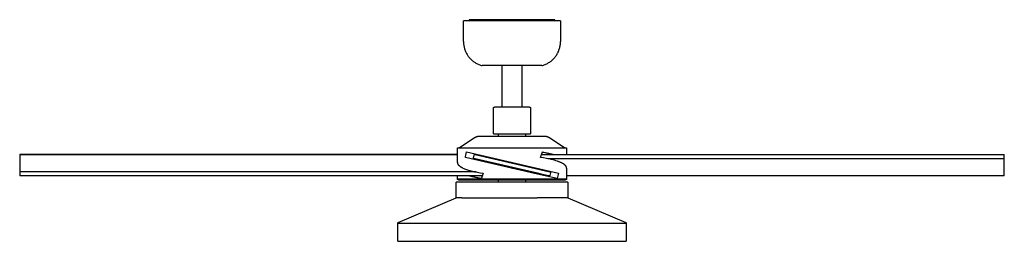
# Model space of a CAD drawing. Header units: millimetres. Extents: x 2341 to 5297, y -8656 to -6723.
# Tile 15 of 24: x 3977 to 5297, y -8656 to -8359. Entities that reach past the tile are written whole.
import ezdxf

# ---------------------------------------------------------------- set-up
doc = ezdxf.new("R2010")
doc.units = ezdxf.units.MM
doc.layers.add('Make2D$Visible$Curvas', color=7, linetype='Continuous')

msp = doc.modelspace()

# ---------------------------------------------------------------- linework, layer by layer
at = {"layer": 'Make2D$Visible$Curvas', "color": 7, "lineweight": -3, "true_color": 0xffffff}
for p, q in [((4571.6, -8388.5), (4571.6, -8360.6)), ((4694.1, -8360.6), (4571.6, -8360.6)), ((4582.1, -8359.1), (4579.1, -8359.1)), ((4579.1, -8359.1), (4579.1, -8360.6)), ((4582.1, -8359.1), (4582.1, -8360.6)), ((4608.1, -8359.1), (4582.1, -8359.1)), ((4614.1, -8359.1), (4608.1, -8359.1)), ((4608.1, -8359.1), (4608.1, -8360.6)), ((4659.1, -8359.1), (4614.1, -8359.1)), ((4614.1, -8359.1), (4614.1, -8360.6)), ((4659.1, -8359.1), (4659.1, -8360.6)), ((4665.1, -8359.1), (4659.1, -8359.1)), ((4665.1, -8360.6), (4665.1, -8359.1)), ((4691.1, -8359.1), (4665.1, -8359.1)), ((4694.1, -8359.1), (4691.1, -8359.1)), ((4691.1, -8360.6), (4691.1, -8359.1)), ((4694.1, -8360.6), (4694.1, -8359.1)), ((4701.6, -8360.6), (4694.1, -8360.6)), ((4701.6, -8360.6), (4701.6, -8388.5)), ((4571.6, -8388.5), (4571.6, -8388.5)), ((4571.6, -8388.5), (4571.6, -8389.6)), ((4571.6, -8388.5), (4571.6, -8388.5)), ((4571.6, -8389.6), (4571.7, -8390.7)), ((4571.7, -8390.7), (4571.8, -8391.8)), ((4571.8, -8391.8), (4571.9, -8392.9)), ((4571.9, -8392.9), (4572.1, -8394)), ((4572.1, -8394), (4572.3, -8395.1)), ((4572.3, -8395.1), (4572.5, -8396.2)), ((4700.9, -8395.3), (4701.1, -8394.2)), ((4701.1, -8394.2), (4701.3, -8393.1)), ((4701.3, -8393.1), (4701.4, -8391.9)), ((4701.4, -8391.9), (4701.5, -8390.8)), ((4701.5, -8390.8), (4701.6, -8389.6)), ((4701.6, -8388.5), (4701.6, -8388.5)), ((4701.6, -8389.6), (4701.6, -8388.5)), ((4701.6, -8388.5), (4701.6, -8388.5)), ((4572.5, -8396.2), (4572.8, -8397.3)), ((4572.8, -8397.3), (4573.1, -8398.3)), ((4573.1, -8398.3), (4573.5, -8399.4)), ((4573.5, -8399.4), (4573.8, -8400.4)), ((4573.8, -8400.4), (4574.3, -8401.5)), ((4574.3, -8401.5), (4574.7, -8402.5)), ((4574.7, -8402.5), (4575.2, -8403.5)), ((4575.2, -8403.5), (4575.7, -8404.5)), ((4575.7, -8404.5), (4576.3, -8405.5)), ((4576.3, -8405.5), (4576.9, -8406.4)), ((4576.9, -8406.4), (4577.5, -8407.4)), ((4577.5, -8407.4), (4578.2, -8408.3)), ((4578.2, -8408.3), (4578.9, -8409.2)), ((4694.6, -8408.8), (4695.3, -8407.9)), ((4695.3, -8407.9), (4696, -8406.9)), ((4696, -8406.9), (4696.6, -8406)), ((4696.6, -8406), (4697.2, -8405)), ((4697.2, -8405), (4697.7, -8404)), ((4697.7, -8404), (4698.3, -8402.9)), ((4698.3, -8402.9), (4698.7, -8401.9)), ((4698.7, -8401.9), (4699.2, -8400.8)), ((4699.2, -8400.8), (4699.6, -8399.8)), ((4699.6, -8399.8), (4700, -8398.7)), ((4700, -8398.7), (4700.3, -8397.6)), ((4700.3, -8397.6), (4700.6, -8396.4)), ((4700.6, -8396.4), (4700.9, -8395.3)), ((4578.9, -8409.2), (4579.6, -8410)), ((4579.6, -8410), (4580.3, -8410.9)), ((4580.3, -8410.9), (4581.1, -8411.7)), ((4581.1, -8411.7), (4581.9, -8412.5)), ((4581.9, -8412.5), (4582.8, -8413.3)), ((4582.8, -8413.3), (4583.6, -8414)), ((4583.6, -8414), (4584.5, -8414.7)), ((4584.5, -8414.7), (4585.4, -8415.4)), ((4585.4, -8415.4), (4586.3, -8416)), ((4586.3, -8416), (4587.3, -8416.6)), ((4587.3, -8416.6), (4588.3, -8417.2)), ((4588.3, -8417.2), (4589.2, -8417.7)), ((4589.2, -8417.7), (4590.2, -8418.2)), ((4590.2, -8418.2), (4591.3, -8418.7)), ((4591.3, -8418.7), (4592.3, -8419.2)), ((4592.3, -8419.2), (4593.4, -8419.6)), ((4593.4, -8419.6), (4594.4, -8419.9)), ((4594.4, -8419.9), (4595.5, -8420.3)), ((4595.5, -8420.3), (4596.6, -8420.6)), ((4676.6, -8420.6), (4596.6, -8420.6)), ((4623.4, -8476), (4623.4, -8420.6)), ((4649.8, -8420.6), (4649.8, -8476)), ((4676.6, -8420.6), (4677.7, -8420.3)), ((4677.7, -8420.3), (4678.8, -8419.9)), ((4678.8, -8419.9), (4679.9, -8419.5)), ((4679.9, -8419.5), (4681, -8419.1)), ((4681, -8419.1), (4682, -8418.7)), ((4682, -8418.7), (4683.1, -8418.2)), ((4683.1, -8418.2), (4684.1, -8417.7)), ((4684.1, -8417.7), (4685.1, -8417.1)), ((4685.1, -8417.1), (4686.1, -8416.5)), ((4686.1, -8416.5), (4687.1, -8415.9)), ((4687.1, -8415.9), (4688, -8415.2)), ((4688, -8415.2), (4688.9, -8414.5)), ((4688.9, -8414.5), (4689.8, -8413.8)), ((4689.8, -8413.8), (4690.7, -8413)), ((4690.7, -8413), (4691.5, -8412.2)), ((4691.5, -8412.2), (4692.3, -8411.4)), ((4692.3, -8411.4), (4693.1, -8410.6)), ((4693.1, -8410.6), (4693.9, -8409.7)), ((4693.9, -8409.7), (4694.6, -8408.8)), ((4611.6, -8477.8), (4611.6, -8477.7)), ((4611.6, -8477.7), (4611.7, -8477.7)), ((4611.6, -8477.9), (4611.6, -8477.8)), ((4611.6, -8478), (4611.6, -8477.9)), ((4611.6, -8477.9), (4611.6, -8477.9)), ((4611.6, -8478), (4611.6, -8478)), ((4611.6, -8511.9), (4611.6, -8478)), ((4611.7, -8477.4), (4611.7, -8477.3)), ((4611.7, -8477.3), (4611.8, -8477.3)), ((4611.7, -8477.5), (4611.7, -8477.4)), ((4611.7, -8477.6), (4611.7, -8477.5)), ((4611.7, -8477.5), (4611.7, -8477.5)), ((4611.7, -8477.7), (4611.7, -8477.6)), ((4611.8, -8477.2), (4611.8, -8477.1)), ((4611.8, -8477.1), (4611.9, -8477.1)), ((4611.8, -8477.3), (4611.8, -8477.2)), ((4611.9, -8477), (4611.9, -8476.9)), ((4611.9, -8476.9), (4612, -8476.9)), ((4611.9, -8477.1), (4611.9, -8477)), ((4612, -8476.8), (4612.1, -8476.7)), ((4612, -8476.9), (4612, -8476.8)), ((4612, -8476.8), (4612, -8476.8)), ((4612.1, -8476.7), (4612.2, -8476.6)), ((4612.1, -8476.7), (4612.1, -8476.7)), ((4612.2, -8476.6), (4612.3, -8476.5)), ((4612.2, -8476.6), (4612.2, -8476.6)), ((4612.3, -8476.5), (4612.4, -8476.4)), ((4612.3, -8476.5), (4612.3, -8476.5)), ((4612.4, -8476.4), (4612.5, -8476.3)), ((4612.4, -8476.4), (4612.4, -8476.4)), ((4612.5, -8476.3), (4612.5, -8476.3)), ((4612.5, -8476.3), (4612.6, -8476.3)), ((4612.6, -8476.3), (4612.7, -8476.2)), ((4612.7, -8476.2), (4612.7, -8476.2)), ((4612.7, -8476.2), (4612.8, -8476.2)), ((4612.8, -8476.2), (4612.9, -8476.1)), ((4612.9, -8476.1), (4612.9, -8476.1)), ((4612.9, -8476.1), (4613, -8476.1)), ((4613, -8476.1), (4613.1, -8476.1)), ((4613.1, -8476.1), (4613.1, -8476)), ((4613.1, -8476), (4613.2, -8476)), ((4613.2, -8476), (4613.3, -8476)), ((4613.3, -8476), (4613.3, -8476)), ((4613.3, -8476), (4613.4, -8476)), ((4613.4, -8476), (4613.5, -8476)), ((4613.5, -8476), (4613.5, -8476)), ((4613.5, -8476), (4613.6, -8476)), ((4613.6, -8476), (4613.7, -8476)), ((4613.7, -8476), (4659.5, -8476)), ((4659.5, -8476), (4659.6, -8476)), ((4659.6, -8476), (4659.7, -8476)), ((4659.7, -8476), (4659.7, -8476)), ((4659.7, -8476), (4659.8, -8476)), ((4659.8, -8476), (4659.9, -8476)), ((4659.9, -8476), (4659.9, -8476)), ((4659.9, -8476), (4660, -8476)), ((4660, -8476), (4660.1, -8476)), ((4660.1, -8476), (4660.2, -8476.1)), ((4660.2, -8476.1), (4660.2, -8476.1)), ((4660.2, -8476.1), (4660.3, -8476.1)), ((4660.3, -8476.1), (4660.4, -8476.1)), ((4660.4, -8476.1), (4660.4, -8476.2)), ((4660.4, -8476.2), (4660.5, -8476.2)), ((4660.5, -8476.2), (4660.5, -8476.2)), ((4660.5, -8476.2), (4660.6, -8476.3)), ((4660.6, -8476.3), (4660.7, -8476.3)), ((4660.7, -8476.3), (4660.7, -8476.4)), ((4660.7, -8476.4), (4660.8, -8476.4)), ((4660.8, -8476.4), (4660.8, -8476.4)), ((4660.8, -8476.4), (4660.9, -8476.5)), ((4660.9, -8476.5), (4660.9, -8476.5)), ((4660.9, -8476.5), (4661, -8476.6)), ((4661, -8476.6), (4661, -8476.6)), ((4661, -8476.6), (4661.1, -8476.7)), ((4661.1, -8476.7), (4661.1, -8476.7)), ((4661.1, -8476.7), (4661.2, -8476.8)), ((4661.2, -8476.8), (4661.2, -8476.9)), ((4661.2, -8476.9), (4661.3, -8476.9)), ((4661.3, -8476.9), (4661.3, -8477)), ((4661.3, -8477), (4661.3, -8477)), ((4661.3, -8477), (4661.4, -8477.1)), ((4661.4, -8477.1), (4661.4, -8477.2)), ((4661.4, -8477.2), (4661.4, -8477.2)), ((4661.4, -8477.2), (4661.5, -8477.3)), ((4661.5, -8477.3), (4661.5, -8477.4)), ((4661.5, -8477.4), (4661.5, -8477.4)), ((4661.5, -8477.4), (4661.5, -8477.5)), ((4661.5, -8477.5), (4661.5, -8477.6)), ((4661.5, -8477.6), (4661.5, -8477.7)), ((4661.5, -8477.7), (4661.6, -8477.7)), ((4661.6, -8477.7), (4661.6, -8477.8)), ((4661.6, -8477.8), (4661.6, -8477.9)), ((4661.6, -8477.9), (4661.6, -8477.9)), ((4661.6, -8477.9), (4661.6, -8478)), ((4661.6, -8478), (4661.6, -8511.9)), ((4611.6, -8511.9), (4661.6, -8511.9)), ((4618.5, -8515.1), (4618.5, -8511.9)), ((4654.7, -8511.9), (4654.7, -8515.1)), ((4565.9, -8530.8), (4586.4, -8517.1)), ((4586.4, -8517.1), (4586.7, -8516.9)), ((4586.4, -8517.1), (4586.4, -8517.1)), ((4586.7, -8516.9), (4587.1, -8516.7)), ((4587.1, -8516.7), (4587.4, -8516.5)), ((4587.4, -8516.5), (4587.8, -8516.3)), ((4587.8, -8516.3), (4588.1, -8516.1)), ((4588.1, -8516.1), (4588.5, -8516)), ((4588.5, -8516), (4588.9, -8515.8)), ((4588.9, -8515.8), (4589.3, -8515.7)), ((4589.3, -8515.7), (4589.6, -8515.6)), ((4589.6, -8515.6), (4590, -8515.5)), ((4590, -8515.5), (4590.4, -8515.4)), ((4590.4, -8515.4), (4590.8, -8515.3)), ((4590.8, -8515.3), (4591.2, -8515.2)), ((4591.2, -8515.2), (4591.6, -8515.2)), ((4591.6, -8515.2), (4592, -8515.1)), ((4592, -8515.1), (4592.4, -8515.1)), ((4592.4, -8515.1), (4592.8, -8515.1)), ((4592.8, -8515.1), (4680.4, -8515.1)), ((4680.4, -8515.1), (4680.8, -8515.1)), ((4680.8, -8515.1), (4681.2, -8515.1)), ((4681.2, -8515.1), (4681.6, -8515.2)), ((4681.6, -8515.2), (4682, -8515.2)), ((4682, -8515.2), (4682.4, -8515.3)), ((4682.4, -8515.3), (4682.8, -8515.4)), ((4682.8, -8515.4), (4683.2, -8515.5)), ((4683.2, -8515.5), (4683.6, -8515.6)), ((4683.6, -8515.6), (4683.9, -8515.7)), ((4683.9, -8515.7), (4684.3, -8515.8)), ((4684.3, -8515.8), (4684.7, -8516)), ((4684.7, -8516), (4685.1, -8516.1)), ((4685.1, -8516.1), (4685.4, -8516.3)), ((4685.4, -8516.3), (4685.8, -8516.5)), ((4685.8, -8516.5), (4686.1, -8516.7)), ((4686.1, -8516.7), (4686.5, -8516.9)), ((4686.5, -8516.9), (4686.8, -8517.1)), ((4686.8, -8517.1), (4686.8, -8517.1)), ((4686.8, -8517.1), (4707.3, -8530.8)), ((3976.6, -8539.9), (3976.6, -8539.9)), ((3976.6, -8539.9), (4563.4, -8539.9)), ((4563.4, -8539.9), (3976.6, -8539.9)), ((3976.6, -8539.9), (3976.6, -8563.1)), ((4563.4, -8550.3), (4563.4, -8530.8)), ((4563.4, -8530.8), (4709.8, -8530.8)), ((4574.8, -8540.6), (4575.8, -8536.3)), ((4575.8, -8536.3), (4698.9, -8564.7)), ((4584.5, -8538.3), (4584.5, -8538.3)), ((4585.9, -8540.4), (4586, -8540.4)), ((4586, -8540.3), (4586.1, -8540.2)), ((4586, -8540.4), (4586, -8540.3)), ((4586, -8540.3), (4586, -8540.3)), ((4586, -8540.3), (4586, -8540.3)), ((4586, -8540.4), (4586, -8540.4)), ((4586.1, -8540.2), (4586.1, -8540.1)), ((4586.1, -8540.1), (4586.2, -8540.1)), ((4586.1, -8540.2), (4586.1, -8540.2)), ((4586.1, -8540.2), (4586.1, -8540.2)), ((4586.1, -8540.2), (4586.1, -8540.2)), ((4586.2, -8540.1), (4586.3, -8540)), ((4586.2, -8540.1), (4586.2, -8540.1)), ((4586.2, -8540.1), (4586.2, -8540.1)), ((4586.2, -8540.1), (4586.2, -8540.1)), ((4586.3, -8540), (4586.3, -8540)), ((4586.3, -8540), (4586.3, -8540)), ((4586.3, -8540), (4586.4, -8540)), ((4586.4, -8540), (4586.5, -8539.9)), ((4586.4, -8540), (4586.4, -8540)), ((4586.4, -8540), (4586.4, -8540)), ((4586.5, -8539.9), (4586.5, -8539.9)), ((4586.5, -8539.9), (4586.5, -8539.9)), ((4586.5, -8539.9), (4586.6, -8539.9)), ((4587.1, -8539.9), (4586.6, -8539.9)), ((4586.6, -8539.9), (4586.6, -8539.9)), ((4586.6, -8539.9), (4586.6, -8539.9)), ((4586.6, -8539.9), (4586.7, -8539.9)), ((4586.7, -8539.9), (4586.7, -8539.9)), ((4586.7, -8539.9), (4586.7, -8539.9)), ((4586.7, -8539.9), (4586.8, -8539.9)), ((4586.8, -8539.9), (4586.8, -8539.9)), ((4586.8, -8539.9), (4586.8, -8539.9)), ((4586.8, -8539.9), (4586.9, -8539.9)), ((4586.9, -8539.9), (4586.9, -8539.9)), ((4586.9, -8539.9), (4586.9, -8539.9)), ((4586.9, -8539.9), (4587, -8539.9)), ((4587, -8539.9), (4587, -8539.9)), ((4587, -8539.9), (4587, -8539.9)), ((4587, -8539.9), (4587.1, -8539.9)), ((4587.1, -8539.9), (4687.4, -8563.1)), ((4674.8, -8543.6), (4677.4, -8536.3)), ((4676.2, -8539.9), (5296.6, -8539.9)), ((4680.8, -8537.5), (4677.2, -8536.9)), ((4677.4, -8536.3), (4681.7, -8537)), ((4684.3, -8538.2), (4680.8, -8537.5)), ((4681.7, -8537), (4685.9, -8537.8)), ((4687.8, -8539), (4684.3, -8538.2)), ((4685.9, -8537.8), (4690, -8538.8)), ((4686.8, -8538.7), (4686.8, -8538.7)), ((4691.2, -8539.9), (4687.8, -8539)), ((4690, -8538.8), (4694.2, -8539.9)), ((4709.8, -8530.8), (4709.8, -8539.9)), ((5296.6, -8540.6), (5296.6, -8539.9)), ((4563.4, -8550.3), (4563.4, -8550.4)), ((4563.4, -8550.4), (4563.4, -8550.6)), ((4563.4, -8550.6), (4563.4, -8550.7)), ((4563.4, -8550.7), (4563.4, -8550.8)), ((4563.4, -8550.8), (4563.4, -8550.9)), ((4563.4, -8550.9), (4563.4, -8551)), ((4563.4, -8551), (4563.4, -8551.2)), ((4563.4, -8551.2), (4563.5, -8551.3)), ((4563.5, -8551.3), (4563.5, -8551.4)), ((4563.5, -8551.4), (4563.5, -8551.5)), ((4563.5, -8551.5), (4563.6, -8551.6)), ((4563.6, -8551.6), (4563.6, -8551.8)), ((4563.6, -8551.8), (4563.7, -8551.9)), ((4563.7, -8551.9), (4563.7, -8552)), ((4563.7, -8552), (4563.8, -8552.1)), ((4563.8, -8552.1), (4563.8, -8552.3)), ((4563.8, -8552.3), (4563.9, -8552.4)), ((4563.9, -8552.4), (4564, -8552.5)), ((4564, -8552.5), (4564.1, -8552.6)), ((4564.1, -8552.6), (4564.1, -8552.8)), ((4564.1, -8552.8), (4564.2, -8552.9)), ((4564.2, -8552.9), (4564.3, -8553)), ((4564.3, -8553), (4564.4, -8553.1)), ((4564.4, -8553.1), (4564.5, -8553.3)), ((4564.5, -8553.3), (4564.6, -8553.4)), ((4564.6, -8553.4), (4564.7, -8553.5)), ((4564.7, -8553.5), (4564.8, -8553.6)), ((4574.1, -8543.6), (4574.4, -8542.5)), ((4666.6, -8565), (4574.1, -8543.6)), ((4574.4, -8542.5), (4574.8, -8540.6)), ((4574.4, -8542.5), (4574.4, -8542.5)), ((4585, -8544.3), (4585, -8544.2)), ((4585, -8544.2), (4585.1, -8544.2)), ((4585.1, -8544.3), (4585, -8544.3)), ((4585, -8544.3), (4585, -8544.3)), ((4585.1, -8544.1), (4585.9, -8540.6)), ((4585.1, -8544.2), (4585.1, -8544.1)), ((4585.1, -8544.1), (4585.1, -8544.1)), ((4585.1, -8544.1), (4585.1, -8544.1)), ((4585.1, -8544.1), (4585.1, -8544.1)), ((4585.1, -8544.2), (4585.1, -8544.2)), ((4585.1, -8544.4), (4585.1, -8544.3)), ((4585.1, -8544.5), (4585.1, -8544.4)), ((4585.1, -8544.4), (4585.1, -8544.4)), ((4585.1, -8544.4), (4585.1, -8544.4)), ((4585.1, -8544.6), (4585.1, -8544.5)), ((4585.1, -8544.5), (4585.1, -8544.5)), ((4585.1, -8544.5), (4585.1, -8544.5)), ((4585.1, -8544.7), (4585.1, -8544.6)), ((4585.1, -8544.6), (4585.1, -8544.6)), ((4585.1, -8544.6), (4585.1, -8544.6)), ((4585.2, -8544.7), (4585.1, -8544.7)), ((4585.1, -8544.7), (4585.1, -8544.7)), ((4585.2, -8544.8), (4585.2, -8544.7)), ((4585.2, -8544.9), (4585.2, -8544.8)), ((4585.2, -8544.8), (4585.2, -8544.8)), ((4585.2, -8544.8), (4585.2, -8544.8)), ((4585.2, -8544.8), (4585.2, -8544.8)), ((4585.3, -8544.9), (4585.2, -8544.9)), ((4585.3, -8545), (4585.3, -8544.9)), ((4585.3, -8544.9), (4585.3, -8544.9)), ((4585.4, -8545), (4585.3, -8545)), ((4585.3, -8545), (4585.3, -8545)), ((4585.4, -8545.1), (4585.4, -8545)), ((4585.4, -8545), (4585.4, -8545)), ((4585.4, -8545), (4585.4, -8545)), ((4585.5, -8545.1), (4585.4, -8545.1)), ((4585.6, -8545.2), (4585.5, -8545.1)), ((4585.5, -8545.1), (4585.5, -8545.1)), ((4585.5, -8545.1), (4585.5, -8545.1)), ((4585.5, -8545.1), (4585.5, -8545.1)), ((4585.7, -8545.2), (4585.6, -8545.2)), ((4585.6, -8545.2), (4585.6, -8545.2)), ((4585.6, -8545.2), (4585.6, -8545.2)), ((4585.8, -8545.2), (4585.7, -8545.2)), ((4585.7, -8545.2), (4585.7, -8545.2)), ((4585.7, -8545.2), (4585.7, -8545.2)), ((4585.8, -8545.3), (4585.8, -8545.2)), ((4585.8, -8545.2), (4585.8, -8545.2)), ((4587.2, -8545.6), (4585.8, -8545.3)), ((4585.9, -8540.5), (4585.9, -8540.4)), ((4585.9, -8540.4), (4585.9, -8540.4)), ((4585.9, -8540.6), (4585.9, -8540.5)), ((4585.9, -8540.5), (4585.9, -8540.5)), ((4585.9, -8540.5), (4585.9, -8540.5)), ((4585.9, -8540.6), (4585.9, -8540.6)), ((4585.9, -8540.6), (4585.9, -8540.6)), ((4670.7, -8564.8), (4587.2, -8545.6)), ((4603, -8543.6), (4603, -8543.6)), ((4678.8, -8544.2), (4674.8, -8543.6)), ((4682.7, -8544.9), (4678.8, -8544.2)), ((4686.7, -8545.7), (4682.7, -8544.9)), ((4707.5, -8545.3), (4684.5, -8545.3)), ((4689.1, -8546.2), (4686.7, -8545.7)), ((4691.3, -8546.8), (4689.1, -8546.2)), ((4693.5, -8547.4), (4691.3, -8546.8)), ((4695.5, -8548), (4693.5, -8547.4)), ((4697.4, -8548.6), (4695.5, -8548)), ((4699.2, -8549.3), (4697.4, -8548.6)), ((4700, -8549.6), (4699.2, -8549.3)), ((4700.8, -8549.9), (4700, -8549.6)), ((4701.6, -8550.2), (4700.8, -8549.9)), ((4702.3, -8550.6), (4701.6, -8550.2)), ((4703, -8550.9), (4702.3, -8550.6)), ((4703.7, -8551.2), (4703, -8550.9)), ((4704.3, -8551.6), (4703.7, -8551.2)), ((4704.9, -8551.9), (4704.3, -8551.6)), ((4705.5, -8552.3), (4704.9, -8551.9)), ((4706, -8552.6), (4705.5, -8552.3)), ((4706.5, -8553), (4706, -8552.6)), ((4706.7, -8553.1), (4706.5, -8553)), ((4706.9, -8553.3), (4706.7, -8553.1)), ((4707.1, -8553.5), (4706.9, -8553.3)), ((4707.3, -8553.7), (4707.1, -8553.5)), ((5296.6, -8545.3), (4707.5, -8545.3)), ((5296.6, -8544.1), (5296.6, -8540.6)), ((5296.6, -8545.3), (5296.6, -8544.1)), ((5296.6, -8568.4), (5296.6, -8545.3)), ((3976.6, -8563.1), (3976.6, -8564.3)), ((4588.5, -8563.1), (3976.6, -8563.1)), ((3976.6, -8564.3), (3976.6, -8567.7)), ((4564.8, -8553.6), (4564.9, -8553.8)), ((4564.9, -8553.8), (4565, -8553.9)), ((4565, -8553.9), (4565.1, -8554)), ((4565.1, -8554), (4565.4, -8554.3)), ((4565.4, -8554.3), (4565.7, -8554.5)), ((4565.7, -8554.5), (4566, -8554.8)), ((4566, -8554.8), (4566.3, -8555)), ((4566.3, -8555), (4566.6, -8555.3)), ((4566.6, -8555.3), (4566.9, -8555.5)), ((4566.9, -8555.5), (4567.3, -8555.8)), ((4567.3, -8555.8), (4567.7, -8556)), ((4567.7, -8556), (4568.1, -8556.3)), ((4568.1, -8556.3), (4568.5, -8556.5)), ((4568.5, -8556.5), (4568.9, -8556.8)), ((4568.9, -8556.8), (4569.4, -8557)), ((4569.4, -8557), (4569.9, -8557.3)), ((4569.9, -8557.3), (4570.9, -8557.8)), ((4570.9, -8557.8), (4571.9, -8558.3)), ((4571.9, -8558.3), (4573.1, -8558.7)), ((4573.1, -8558.7), (4574.3, -8559.2)), ((4574.3, -8559.2), (4575.6, -8559.7)), ((4575.6, -8559.7), (4577, -8560.1)), ((4577, -8560.1), (4578.4, -8560.6)), ((4578.4, -8560.6), (4579.9, -8561)), ((4579.9, -8561), (4583.1, -8561.9)), ((4583.1, -8561.9), (4586.5, -8562.7)), ((4586.5, -8562.7), (4590.2, -8563.4)), ((4590.2, -8563.4), (4594, -8564.1)), ((4594, -8564.1), (4598, -8564.7)), ((4595.2, -8564.3), (4595.2, -8564.3)), ((4598, -8564.7), (4595.6, -8571.4)), ((4636.5, -8558.1), (4636.7, -8558.1)), ((4697.2, -8572), (4666.6, -8565)), ((4679.4, -8566.8), (4670.7, -8564.8)), ((4681.4, -8560.6), (4681.4, -8560.7)), ((4686.8, -8561.9), (4686.8, -8561.9)), ((4687.2, -8562), (4687.2, -8562)), ((4687.4, -8563.1), (4687.5, -8563.1)), ((4688.2, -8564.3), (4687.4, -8567.7)), ((4687.5, -8563.1), (4687.5, -8563.1)), ((4687.5, -8563.1), (4687.5, -8563.1)), ((4687.5, -8563.1), (4687.6, -8563.1)), ((4687.6, -8563.1), (4687.6, -8563.1)), ((4687.6, -8563.1), (4687.6, -8563.1)), ((4687.6, -8563.1), (4687.6, -8563.1)), ((4687.6, -8563.1), (4687.7, -8563.2)), ((4687.7, -8563.2), (4687.7, -8563.2)), ((4687.7, -8563.2), (4687.7, -8563.2)), ((4687.7, -8563.2), (4687.8, -8563.2)), ((4687.8, -8563.2), (4687.8, -8563.2)), ((4687.8, -8563.2), (4687.8, -8563.3)), ((4687.8, -8563.3), (4687.8, -8563.3)), ((4687.8, -8563.3), (4687.9, -8563.3)), ((4687.9, -8563.3), (4687.9, -8563.3)), ((4687.9, -8563.3), (4687.9, -8563.3)), ((4687.9, -8563.3), (4687.9, -8563.4)), ((4687.9, -8563.4), (4688, -8563.4)), ((4688, -8563.4), (4688, -8563.4)), ((4688, -8563.4), (4688, -8563.4)), ((4688, -8563.4), (4688, -8563.5)), ((4688, -8563.5), (4688, -8563.5)), ((4688, -8563.5), (4688.1, -8563.5)), ((4688.1, -8563.5), (4688.1, -8563.6)), ((4688.1, -8563.6), (4688.1, -8563.6)), ((4688.1, -8563.6), (4688.1, -8563.6)), ((4688.1, -8563.6), (4688.1, -8563.7)), ((4688.1, -8563.7), (4688.1, -8563.7)), ((4688.1, -8563.7), (4688.1, -8563.7)), ((4688.1, -8563.7), (4688.2, -8563.8)), ((4688.2, -8563.8), (4688.2, -8563.8)), ((4688.2, -8563.8), (4688.2, -8563.8)), ((4688.2, -8563.8), (4688.2, -8563.9)), ((4688.2, -8563.9), (4688.2, -8563.9)), ((4688.2, -8563.9), (4688.2, -8563.9)), ((4688.2, -8563.9), (4688.2, -8564)), ((4688.2, -8564), (4688.2, -8564)), ((4688.2, -8564), (4688.2, -8564)), ((4688.2, -8564), (4688.2, -8564.1)), ((4688.2, -8564.1), (4688.2, -8564.1)), ((4688.2, -8564.1), (4688.2, -8564.1)), ((4688.2, -8564.1), (4688.2, -8564.2)), ((4688.2, -8564.2), (4688.2, -8564.2)), ((4688.2, -8564.2), (4688.2, -8564.2)), ((4688.2, -8564.2), (4688.2, -8564.3)), ((4698.9, -8564.7), (4698, -8568.4)), ((4698.6, -8566), (4698.6, -8566)), ((4707.5, -8553.8), (4707.3, -8553.7)), ((4707.7, -8554), (4707.5, -8553.8)), ((4707.9, -8554.2), (4707.7, -8554)), ((4708.1, -8554.3), (4707.9, -8554.2)), ((4708.2, -8554.5), (4708.1, -8554.3)), ((4708.4, -8554.7), (4708.2, -8554.5)), ((4708.5, -8554.9), (4708.4, -8554.7)), ((4708.7, -8555), (4708.5, -8554.9)), ((4708.8, -8555.2), (4708.7, -8555)), ((4708.9, -8555.4), (4708.8, -8555.2)), ((4709, -8555.5), (4708.9, -8555.4)), ((4709.2, -8555.7), (4709, -8555.5)), ((4709.2, -8555.9), (4709.2, -8555.7)), ((4709.3, -8556.1), (4709.2, -8555.9)), ((4709.4, -8556.2), (4709.3, -8556.1)), ((4709.5, -8556.3), (4709.4, -8556.2)), ((4709.5, -8556.5), (4709.5, -8556.3)), ((4709.6, -8556.6), (4709.5, -8556.5)), ((4709.6, -8556.7), (4709.6, -8556.6)), ((4709.7, -8556.9), (4709.6, -8556.7)), ((4709.7, -8557), (4709.7, -8556.9)), ((4709.7, -8557.2), (4709.7, -8557)), ((4709.8, -8557.3), (4709.7, -8557.2)), ((4709.8, -8557.5), (4709.8, -8557.3)), ((4709.8, -8557.6), (4709.8, -8557.5)), ((4709.8, -8557.7), (4709.8, -8557.6)), ((4709.8, -8557.9), (4709.8, -8557.7)), ((4709.8, -8558), (4709.8, -8557.9)), ((4709.8, -8558), (4709.8, -8572.2)), ((3976.6, -8567.7), (3976.6, -8568.4)), ((4596.7, -8568.4), (3976.6, -8568.4)), ((4563.4, -8572.2), (4563.4, -8568.4)), ((4563.4, -8572.3), (4563.4, -8572.2)), ((4563.4, -8572.2), (4563.4, -8572.2)), ((4563.4, -8572.2), (4709.8, -8572.2)), ((4563.4, -8572.4), (4563.4, -8572.3)), ((4563.4, -8572.3), (4563.4, -8572.3)), ((4563.4, -8572.5), (4563.4, -8572.4)), ((4563.4, -8572.6), (4563.4, -8572.5)), ((4563.4, -8572.5), (4563.4, -8572.5)), ((4563.4, -8572.7), (4563.4, -8572.6)), ((4563.4, -8572.6), (4563.4, -8572.6)), ((4563.5, -8572.8), (4563.4, -8572.7)), ((4563.4, -8572.7), (4563.4, -8572.7)), ((4563.5, -8572.9), (4563.5, -8572.8)), ((4563.5, -8572.8), (4563.5, -8572.8)), ((4563.5, -8572.8), (4563.5, -8572.8)), ((4563.6, -8572.9), (4563.5, -8572.9)), ((4563.6, -8573), (4563.6, -8572.9)), ((4563.6, -8573.1), (4563.6, -8573)), ((4563.6, -8573), (4563.6, -8573)), ((4563.7, -8573.1), (4563.6, -8573.1)), ((4563.7, -8573.2), (4563.7, -8573.1)), ((4563.8, -8573.2), (4563.7, -8573.2)), ((4563.7, -8573.2), (4563.7, -8573.2)), ((4563.8, -8573.3), (4563.8, -8573.2)), ((4563.9, -8573.3), (4563.8, -8573.3)), ((4563.9, -8573.4), (4563.9, -8573.3)), ((4563.9, -8573.3), (4563.9, -8573.3)), ((4564, -8573.4), (4563.9, -8573.4)), ((4564.1, -8573.5), (4564, -8573.4)), ((4564, -8573.4), (4564, -8573.4)), ((4564.2, -8573.5), (4564.1, -8573.5)), ((4564.1, -8573.5), (4564.1, -8573.5)), ((4564.1, -8573.5), (4564.1, -8573.5)), ((4564.2, -8573.6), (4564.2, -8573.5)), ((4564.3, -8573.6), (4564.2, -8573.6)), ((4564.4, -8573.6), (4564.3, -8573.6)), ((4564.3, -8573.6), (4564.3, -8573.6)), ((4564.5, -8573.6), (4564.4, -8573.6)), ((4564.4, -8573.6), (4564.4, -8573.6)), ((4564.5, -8573.7), (4564.5, -8573.6)), ((4564.6, -8573.7), (4564.5, -8573.7)), ((4564.7, -8573.7), (4564.6, -8573.7)), ((4564.6, -8573.7), (4564.6, -8573.7)), ((4564.8, -8573.7), (4564.7, -8573.7)), ((4564.7, -8573.7), (4564.7, -8573.7)), ((4564.9, -8573.7), (4564.8, -8573.7)), ((4564.9, -8573.7), (4570.3, -8573.7)), ((4570.3, -8573.7), (4585.9, -8573.7)), ((4583, -8569.5), (4578.9, -8568.4)), ((4581.8, -8568.4), (4586.4, -8569.6)), ((4587.1, -8570.5), (4583, -8569.5)), ((4585.9, -8573.7), (4687.3, -8573.7)), ((4586.4, -8569.6), (4591, -8570.6)), ((4591.2, -8571.3), (4587.1, -8570.5)), ((4591, -8570.6), (4595.6, -8571.4)), ((4595.4, -8572), (4591.2, -8571.3)), ((4591.5, -8568.4), (4591.5, -8568.4)), ((4595.6, -8571.4), (4595.4, -8572)), ((4618.5, -8576.7), (4618.5, -8573.7)), ((4654.7, -8573.7), (4654.7, -8576.7)), ((4686.2, -8568.4), (4679.4, -8566.8)), ((4686.6, -8568.4), (4686.2, -8568.4)), ((4686.3, -8568.4), (4686.2, -8568.4)), ((4686.2, -8568.4), (4686.2, -8568.4)), ((4686.4, -8568.4), (4686.3, -8568.4)), ((4686.3, -8568.4), (4686.3, -8568.4)), ((4686.3, -8568.4), (4686.3, -8568.4)), ((4686.5, -8568.4), (4686.4, -8568.4)), ((4686.4, -8568.4), (4686.4, -8568.4)), ((4686.4, -8568.4), (4686.4, -8568.4)), ((4686.6, -8568.4), (4686.5, -8568.4)), ((4686.5, -8568.4), (4686.5, -8568.4)), ((4686.5, -8568.4), (4686.5, -8568.4)), ((4686.7, -8568.4), (4686.6, -8568.4)), ((4686.6, -8568.4), (4686.6, -8568.4)), ((4686.6, -8568.4), (4686.6, -8568.4)), ((4686.8, -8568.4), (4686.7, -8568.4)), ((4686.7, -8568.4), (4686.7, -8568.4)), ((4686.7, -8568.4), (4686.7, -8568.4)), ((4686.9, -8568.3), (4686.8, -8568.3)), ((4686.8, -8568.3), (4686.8, -8568.4)), ((4686.8, -8568.4), (4686.8, -8568.4)), ((4686.8, -8568.4), (4686.8, -8568.4)), ((4687, -8568.3), (4686.9, -8568.3)), ((4686.9, -8568.3), (4686.9, -8568.3)), ((4686.9, -8568.3), (4686.9, -8568.3)), ((4687.1, -8568.2), (4687, -8568.2)), ((4687, -8568.2), (4687, -8568.2)), ((4687, -8568.2), (4687, -8568.3)), ((4687, -8568.3), (4687, -8568.3)), ((4687.2, -8568.1), (4687.1, -8568.1)), ((4687.1, -8568.1), (4687.1, -8568.1)), ((4687.1, -8568.1), (4687.1, -8568.2)), ((4687.1, -8568.2), (4687.1, -8568.2)), ((4687.3, -8568), (4687.2, -8568)), ((4687.2, -8568), (4687.2, -8568)), ((4687.2, -8568), (4687.2, -8568.1)), ((4687.2, -8568.1), (4687.2, -8568.1)), ((4687.4, -8567.8), (4687.3, -8567.8)), ((4687.3, -8567.8), (4687.3, -8567.8)), ((4687.3, -8567.8), (4687.3, -8567.9)), ((4687.3, -8567.9), (4687.3, -8567.9)), ((4687.3, -8567.9), (4687.3, -8567.9)), ((4687.3, -8567.9), (4687.3, -8568)), ((4687.3, -8568), (4687.3, -8568)), ((4687.3, -8573.7), (4702.9, -8573.7)), ((4687.4, -8567.7), (4687.4, -8567.7)), ((4687.4, -8567.7), (4687.4, -8567.7)), ((4687.4, -8567.7), (4687.4, -8567.8)), ((4691.5, -8568.4), (4691.5, -8568.4)), ((4691.5, -8568.4), (4691.5, -8568.4)), ((4698, -8568.4), (4697.2, -8572)), ((4702.9, -8573.7), (4707, -8573.7)), ((4707, -8573.7), (4708, -8573.7)), ((4708, -8573.7), (4708.3, -8573.7)), ((4708.4, -8573.7), (4708.3, -8573.7)), ((4708.3, -8573.7), (4708.3, -8573.7)), ((4708.3, -8573.7), (4708.3, -8573.7)), ((4708.3, -8573.7), (4708.3, -8573.7)), ((4708.3, -8573.7), (4708.3, -8573.7)), ((4708.3, -8573.7), (4708.3, -8573.7)), ((4708.3, -8573.7), (4708.3, -8573.7)), ((4708.5, -8573.7), (4708.4, -8573.7)), ((4708.4, -8573.7), (4708.4, -8573.7)), ((4708.6, -8573.7), (4708.5, -8573.7)), ((4708.5, -8573.7), (4708.5, -8573.7)), ((4708.7, -8573.7), (4708.6, -8573.7)), ((4708.8, -8573.6), (4708.7, -8573.6)), ((4708.7, -8573.6), (4708.7, -8573.7)), ((4708.9, -8573.6), (4708.8, -8573.6)), ((4708.8, -8573.6), (4708.8, -8573.6)), ((4709, -8573.6), (4708.9, -8573.6)), ((4708.9, -8573.6), (4708.9, -8573.6)), ((4709.1, -8573.5), (4709, -8573.5)), ((4709, -8573.5), (4709, -8573.5)), ((4709, -8573.5), (4709, -8573.6)), ((4709.2, -8573.4), (4709.1, -8573.5)), ((4709.1, -8573.5), (4709.1, -8573.5)), ((4709.3, -8573.4), (4709.2, -8573.4)), ((4709.2, -8573.4), (4709.2, -8573.4)), ((4709.4, -8573.3), (4709.3, -8573.3)), ((4709.3, -8573.3), (4709.3, -8573.3)), ((4709.3, -8573.3), (4709.3, -8573.4)), ((4709.5, -8573.2), (4709.4, -8573.2)), ((4709.4, -8573.2), (4709.4, -8573.3)), ((4709.6, -8573.1), (4709.5, -8573.1)), ((4709.5, -8573.1), (4709.5, -8573.2)), ((4709.5, -8573.2), (4709.5, -8573.2)), ((4709.7, -8572.9), (4709.6, -8572.9)), ((4709.6, -8572.9), (4709.6, -8573)), ((4709.6, -8573), (4709.6, -8573)), ((4709.6, -8573), (4709.6, -8573.1)), ((4709.8, -8572.7), (4709.7, -8572.7)), ((4709.7, -8572.7), (4709.7, -8572.8)), ((4709.7, -8572.8), (4709.7, -8572.8)), ((4709.7, -8572.8), (4709.7, -8572.9)), ((4709.7, -8572.9), (4709.7, -8572.9)), ((5296.6, -8568.4), (4709.8, -8568.4)), ((4709.8, -8572.2), (4709.8, -8572.2)), ((4709.8, -8572.2), (4709.8, -8572.3)), ((4709.8, -8572.3), (4709.8, -8572.4)), ((4709.8, -8572.4), (4709.8, -8572.4)), ((4709.8, -8572.4), (4709.8, -8572.5)), ((4709.8, -8572.5), (4709.8, -8572.5)), ((4709.8, -8572.5), (4709.8, -8572.6)), ((4709.8, -8572.6), (4709.8, -8572.6)), ((4709.8, -8572.6), (4709.8, -8572.7)), ((5296.6, -8568.4), (5296.6, -8568.4))]:
    msp.add_line(p, q, dxfattribs=at)
at = {"layer": 'Make2D$Visible$Curvas', "color": 254, "lineweight": -3, "true_color": 0xcad1ee}
for p, q in [((4561.6, -8597.7), (4561.6, -8576.7)), ((4569.5, -8576.7), (4561.6, -8576.7)), ((4711.6, -8576.7), (4569.5, -8576.7)), ((4711.6, -8576.7), (4711.6, -8597.7)), ((4484.2, -8630.7), (4561.6, -8597.7)), ((4569.5, -8597.7), (4561.6, -8597.7)), ((4569.5, -8597.7), (4670.2, -8597.7)), ((4711.6, -8597.7), (4670.2, -8597.7)), ((4711.6, -8597.7), (4789, -8630.7)), ((4483.6, -8631.4), (4483.6, -8631.3)), ((4483.6, -8631.3), (4483.7, -8631.3)), ((4483.6, -8631.5), (4483.6, -8631.4)), ((4483.6, -8631.4), (4483.6, -8631.4)), ((4483.6, -8631.4), (4483.6, -8631.4)), ((4483.6, -8631.6), (4483.6, -8631.5)), ((4483.6, -8631.5), (4483.6, -8631.5)), ((4483.6, -8631.5), (4483.6, -8631.5)), ((4483.6, -8631.6), (4483.6, -8631.6)), ((4483.6, -8631.6), (4483.6, -8631.6)), ((4483.6, -8656), (4483.6, -8631.6)), ((4483.6, -8631.6), (4705.1, -8631.6)), ((4483.7, -8631.2), (4483.7, -8631.1)), ((4483.7, -8631.1), (4483.7, -8631.1)), ((4483.7, -8631.1), (4483.8, -8631.1)), ((4483.7, -8631.3), (4483.7, -8631.2)), ((4483.7, -8631.2), (4483.7, -8631.2)), ((4483.7, -8631.2), (4483.7, -8631.2)), ((4483.7, -8631.3), (4483.7, -8631.3)), ((4483.8, -8631), (4483.9, -8630.9)), ((4483.8, -8631.1), (4483.8, -8631)), ((4483.8, -8631), (4483.8, -8631)), ((4483.8, -8631), (4483.8, -8631)), ((4483.8, -8631), (4483.8, -8631)), ((4483.9, -8630.9), (4484, -8630.8)), ((4483.9, -8630.9), (4483.9, -8630.9)), ((4483.9, -8630.9), (4483.9, -8630.9)), ((4483.9, -8630.9), (4483.9, -8630.9)), ((4484, -8630.8), (4484, -8630.8)), ((4484, -8630.8), (4484, -8630.8)), ((4484, -8630.8), (4484.1, -8630.8)), ((4484.1, -8630.8), (4484.1, -8630.7)), ((4484.1, -8630.7), (4484.2, -8630.7)), ((4484.1, -8630.8), (4484.1, -8630.8)), ((4484.1, -8630.8), (4484.1, -8630.8)), ((4484.2, -8630.7), (4484.2, -8630.7)), ((4484.2, -8630.7), (4484.2, -8630.7)), ((4705.1, -8631.6), (4789.6, -8631.6)), ((4789, -8630.7), (4789, -8630.7)), ((4789, -8630.7), (4789, -8630.7)), ((4789, -8630.7), (4789.1, -8630.7)), ((4789.1, -8630.7), (4789.1, -8630.8)), ((4789.1, -8630.8), (4789.1, -8630.8)), ((4789.1, -8630.8), (4789.1, -8630.8)), ((4789.1, -8630.8), (4789.2, -8630.8)), ((4789.2, -8630.8), (4789.2, -8630.8)), ((4789.2, -8630.8), (4789.2, -8630.8)), ((4789.2, -8630.8), (4789.3, -8630.9)), ((4789.3, -8630.9), (4789.3, -8630.9)), ((4789.3, -8630.9), (4789.3, -8630.9)), ((4789.3, -8630.9), (4789.3, -8630.9)), ((4789.3, -8630.9), (4789.3, -8631)), ((4789.3, -8631), (4789.4, -8631)), ((4789.4, -8631), (4789.4, -8631)), ((4789.4, -8631), (4789.4, -8631)), ((4789.4, -8631), (4789.4, -8631.1)), ((4789.4, -8631.1), (4789.5, -8631.1)), ((4789.5, -8631.1), (4789.5, -8631.1)), ((4789.5, -8631.1), (4789.5, -8631.2)), ((4789.5, -8631.2), (4789.5, -8631.2)), ((4789.5, -8631.2), (4789.5, -8631.2)), ((4789.5, -8631.2), (4789.5, -8631.3)), ((4789.5, -8631.3), (4789.5, -8631.3)), ((4789.5, -8631.3), (4789.6, -8631.3)), ((4789.6, -8631.3), (4789.6, -8631.4)), ((4789.6, -8631.4), (4789.6, -8631.4)), ((4789.6, -8631.4), (4789.6, -8631.4)), ((4789.6, -8631.4), (4789.6, -8631.5)), ((4789.6, -8631.5), (4789.6, -8631.5)), ((4789.6, -8631.5), (4789.6, -8631.5)), ((4789.6, -8631.5), (4789.6, -8631.6)), ((4789.6, -8631.6), (4789.6, -8656)), ((4789.6, -8631.6), (4789.6, -8631.6)), ((4789.6, -8631.6), (4789.6, -8631.6)), ((4483.6, -8656), (4705.1, -8656)), ((4705.1, -8656), (4789.6, -8656))]:
    msp.add_line(p, q, dxfattribs=at)

doc.saveas('drawing.dxf')
